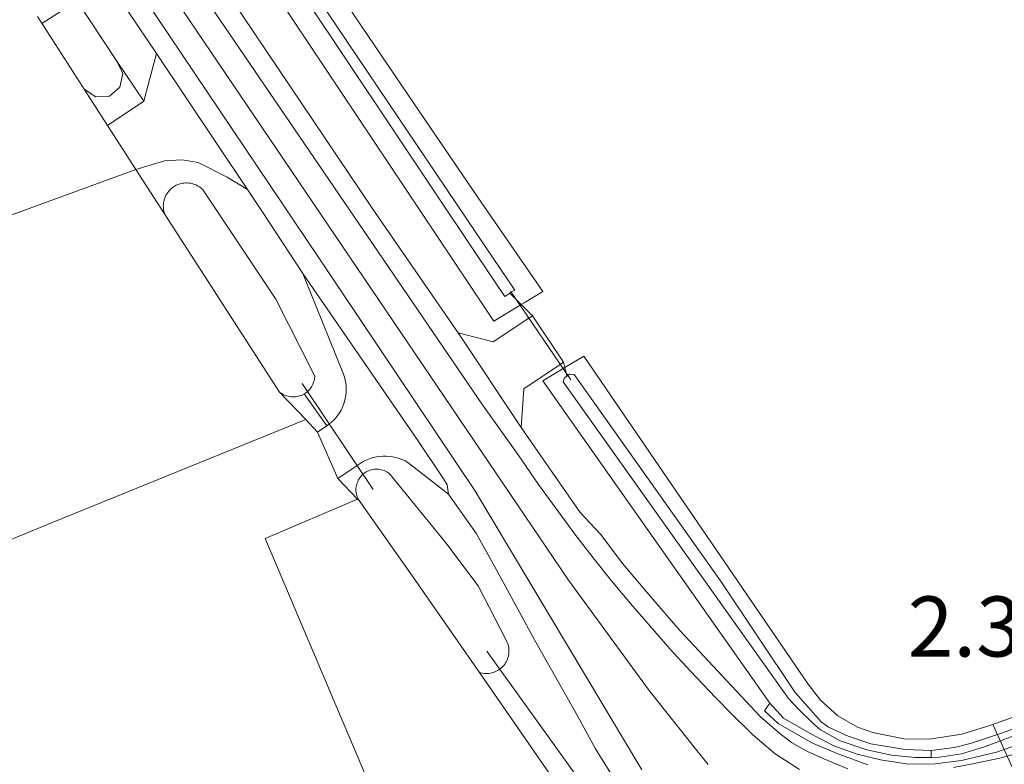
# Model space of a CAD drawing. Extents: x 140829 to 145054, y 448512 to 451778.
# Tile 66 of 152: x 142828 to 142893, y 450015 to 450064. Entities that reach past the tile are written whole.
import ezdxf

# ---------------------------------------------------------------- set-up
doc = ezdxf.new("R2010")
doc.units = 0
doc.header["$MEASUREMENT"] = 0
for name, color, linetype in [('geometrie2dBegroeidTerreindeel', 7, 'Continuous'), ('geometrie2dOnbegroeidTerreindeel', 7, 'Continuous'), ('geometrie2dOndersteunendWaterdeel', 7, 'Continuous'), ('geometrie2dOndersteunendWegdeel', 7, 'Continuous'), ('geometrie2dOverigeConstructie', 7, 'Continuous'), ('geometrie2dWaterdeel', 7, 'Continuous'), ('geometrie2dWegdeel', 7, 'Continuous'), ('HMPAL', 1, 'Continuous')]:
    doc.layers.add(name, color=color, linetype=linetype)
doc.styles.get("Standard").update_dxf_attribs({"font": 'arial.ttf'})

msp = doc.modelspace()

# ---------------------------------------------------------------- linework, layer by layer
at = {"layer": 'geometrie2dBegroeidTerreindeel', "linetype": 'Continuous', "lineweight": 0}
for p, q in [((142850.381, 450063.649), (142846.881, 450068.831)), ((142853.892, 450058.474), (142850.381, 450063.649)), ((142858.161, 450052.22), (142853.892, 450058.474)), ((142781.389, 450034.369), (142835.376, 450054.106)), ((142835.376, 450054.106), (142837.281, 450051.15)), ((142862.447, 450045.977), (142858.161, 450052.22)), ((142837.281, 450051.15), (142844.932, 450039.28)), ((142861.215, 450045.226), (142862.447, 450045.977)), ((142861.01, 450045.102), (142861.215, 450045.226)), ((142861.762, 450044.352), (142861.01, 450045.102)), ((142863.826, 450041.266), (142861.762, 450044.352)), ((142865.184, 450041.672), (142864.034, 450040.98)), ((142880.106, 450019.825), (142865.184, 450041.672)), ((142863.916, 450040.909), (142863.826, 450041.266)), ((142864.034, 450040.98), (142863.916, 450040.909)), ((142844.932, 450039.28), (142846.681, 450037.447)), ((142846.681, 450037.447), (142829.763, 450030.57)), ((142843.979, 450029.542), (142850.126, 450032.159)), ((142850.126, 450032.159), (142850.22, 450032.061)), ((142850.22, 450032.061), (142853.827, 450026.96)), ((142850.22, 450032.061), (142850.22, 450032.061)), ((142829.763, 450030.57), (142813.777, 450024.072)), ((142853.383, 450007.33), (142843.979, 450029.542)), ((142853.827, 450026.96), (142858.229, 450020.616)), ((142908.486, 450023.048), (142892.276, 450017.104)), ((142858.229, 450020.616), (142871.744, 450001.144)), ((142880.928, 450018.778), (142880.106, 450019.825)), ((142877.217, 450018.06), (142877.557, 450018.576)), ((142877.557, 450018.576), (142878.475, 450017.566)), ((142882.079, 450017.732), (142880.928, 450018.778)), ((142878.123, 450017.209), (142877.217, 450018.06)), ((142878.475, 450017.566), (142880.297, 450016.52)), ((142883.392, 450016.982), (142882.079, 450017.732)), ((142880.411, 450015.903), (142878.123, 450017.209)), ((142884.409, 450016.623), (142883.392, 450016.982)), ((142886.476, 450016.203), (142884.409, 450016.623)), ((142892.276, 450017.104), (142890.343, 450016.509)), ((142880.297, 450016.52), (142881.829, 450015.731)), ((142888.181, 450016.175), (142886.476, 450016.203)), ((142890.343, 450016.509), (142888.181, 450016.175)), ((142892.644, 450015.305), (142895.744, 450016.408)), ((142882.149, 450015.174), (142880.411, 450015.903)), ((142881.829, 450015.731), (142883.369, 450015.165)), ((142890.329, 450014.762), (142892.644, 450015.305)), ((142895.134, 450015.552), (142892.871, 450014.916)), ((142884.08, 450014.461), (142882.149, 450015.174)), ((142883.369, 450015.165), (142884.936, 450014.797)), ((142884.936, 450014.797), (142886.797, 450014.521)), ((142888.566, 450014.542), (142890.329, 450014.762)), ((142892.871, 450014.916), (142891.27, 450014.566)), ((142886.797, 450014.521), (142888.566, 450014.542)), ((142891.27, 450014.566), (142889.782, 450014.286))]:
    msp.add_line(p, q, dxfattribs=at)
at = {"layer": 'geometrie2dOnbegroeidTerreindeel', "linetype": 'Continuous', "lineweight": 0}
for p, q in [((142828.811, 450064.291), (142831.82, 450059.623)), ((142831.82, 450059.623), (142831.935, 450059.444)), ((142831.935, 450059.444), (142833.488, 450057.034)), ((142833.488, 450057.034), (142835.376, 450054.106)), ((142835.376, 450054.106), (142781.389, 450034.369)), ((142829.763, 450030.57), (142846.681, 450037.447)), ((142846.681, 450037.447), (142847.468, 450036.622)), ((142847.468, 450036.622), (142848.807, 450033.53)), ((142848.807, 450033.53), (142850.126, 450032.159)), ((142850.126, 450032.159), (142843.979, 450029.542)), ((142813.777, 450024.072), (142829.763, 450030.57)), ((142843.979, 450029.542), (142853.383, 450007.33))]:
    msp.add_line(p, q, dxfattribs=at)
at = {"layer": 'geometrie2dOndersteunendWaterdeel', "linetype": 'Continuous', "lineweight": 0}
for p, q in [((142858.688, 450048.889), (142843.619, 450071.259)), ((142856.801, 450047.605), (142841.353, 450070.761)), ((142843.073, 450070.844), (142858.04, 450048.449)), ((142846.881, 450068.831), (142850.381, 450063.649)), ((142850.381, 450063.649), (142853.892, 450058.474)), ((142853.892, 450058.474), (142858.161, 450052.22)), ((142858.161, 450052.22), (142862.447, 450045.977)), ((142860.584, 450046.075), (142858.688, 450048.889)), ((142858.04, 450048.449), (142859.915, 450045.645)), ((142859.204, 450044.003), (142856.801, 450047.605)), ((142859.915, 450045.645), (142860.25, 450045.86)), ((142860.25, 450045.86), (142860.352, 450045.925)), ((142861.01, 450045.102), (142860.25, 450045.86)), ((142860.25, 450045.86), (142861.01, 450045.102)), ((142860.352, 450045.925), (142860.584, 450046.075)), ((142862.447, 450045.977), (142861.215, 450045.226)), ((142862.447, 450045.977), (142862.447, 450045.977)), ((142860.94, 450045.06), (142859.204, 450044.003)), ((142861.01, 450045.102), (142860.94, 450045.06)), ((142861.215, 450045.226), (142861.01, 450045.102)), ((142864.034, 450040.98), (142865.184, 450041.672)), ((142865.184, 450041.672), (142880.106, 450019.825)), ((142862.465, 450040.035), (142863.916, 450040.909)), ((142863.916, 450040.909), (142864.034, 450040.98)), ((142864.059, 450040.347), (142863.916, 450040.909)), ((142863.916, 450040.909), (142864.059, 450040.347)), ((142863.894, 450040.222), (142863.808, 450039.956)), ((142864.059, 450040.347), (142863.894, 450040.222)), ((142864.223, 450040.472), (142864.059, 450040.347)), ((142864.544, 450040.459), (142864.223, 450040.472)), ((142874.271, 450026.714), (142864.544, 450040.459)), ((142877.557, 450018.576), (142862.465, 450040.035)), ((142863.808, 450039.956), (142878.81, 450018.871)), ((142879.254, 450019.273), (142874.271, 450026.714)), ((142892.276, 450017.104), (142908.486, 450023.048)), ((142880.977, 450017.339), (142879.254, 450019.273)), ((142880.106, 450019.825), (142880.928, 450018.778)), ((142878.475, 450017.566), (142877.557, 450018.576)), ((142878.81, 450018.871), (142879.439, 450018.184)), ((142880.928, 450018.778), (142882.079, 450017.732)), ((142898.869, 450018.756), (142892.983, 450016.578)), ((142879.439, 450018.184), (142880.463, 450017.192)), ((142880.297, 450016.52), (142878.475, 450017.566)), ((142881.465, 450016.963), (142880.977, 450017.339)), ((142882.079, 450017.732), (142883.392, 450016.982)), ((142880.463, 450017.192), (142880.924, 450016.794)), ((142880.924, 450016.794), (142882.233, 450016.063)), ((142882.772, 450016.377), (142881.465, 450016.963)), ((142883.392, 450016.982), (142884.409, 450016.623)), ((142884.409, 450016.623), (142886.476, 450016.203)), ((142890.343, 450016.509), (142892.276, 450017.104)), ((142891.783, 450015.641), (142895.671, 450017.107)), ((142881.829, 450015.731), (142880.297, 450016.52)), ((142882.233, 450016.063), (142884.018, 450015.456)), ((142884.285, 450015.87), (142882.772, 450016.377)), ((142886.476, 450016.203), (142888.181, 450016.175)), ((142888.181, 450016.175), (142890.343, 450016.509)), ((142892.983, 450016.578), (142890.989, 450015.913)), ((142895.744, 450016.408), (142892.644, 450015.305)), ((142883.369, 450015.165), (142881.829, 450015.731)), ((142884.018, 450015.456), (142885.65, 450015.109)), ((142886.567, 450015.477), (142884.285, 450015.87)), ((142888.306, 450015.413), (142886.567, 450015.477)), ((142889.852, 450015.618), (142888.306, 450015.413)), ((142890.989, 450015.913), (142889.852, 450015.618)), ((142890.318, 450015.207), (142891.783, 450015.641)), ((142892.644, 450015.305), (142890.329, 450014.762)), ((142884.936, 450014.797), (142883.369, 450015.165)), ((142886.797, 450014.521), (142884.936, 450014.797)), ((142885.65, 450015.109), (142887.244, 450014.962)), ((142887.244, 450014.962), (142888.31, 450014.946)), ((142888.31, 450014.946), (142888.578, 450014.942)), ((142890.329, 450014.762), (142888.566, 450014.542)), ((142888.578, 450014.942), (142890.318, 450015.207)), ((142888.566, 450014.542), (142886.797, 450014.521))]:
    msp.add_line(p, q, dxfattribs=at)
at = {"layer": 'geometrie2dOndersteunendWegdeel', "linetype": 'Continuous', "lineweight": 0}
for p, q in [((142841.353, 450070.761), (142856.801, 450047.605)), ((142851.131, 450051.449), (142838.625, 450070.079)), ((142834.094, 450061.313), (142830.632, 450066.59)), ((142833.507, 450066.644), (142836.737, 450061.819)), ((142836.737, 450061.819), (142835.908, 450058.656)), ((142835.908, 450058.656), (142834.094, 450061.313)), ((142834.496, 450060.485), (142834.094, 450061.313)), ((142834.094, 450061.313), (142835.908, 450058.656)), ((142834.312, 450059.583), (142834.496, 450060.485)), ((142831.935, 450059.444), (142832.697, 450058.927)), ((142833.488, 450057.034), (142831.935, 450059.444)), ((142831.935, 450059.444), (142831.935, 450059.444)), ((142833.615, 450058.98), (142834.312, 450059.583)), ((142832.697, 450058.927), (142833.615, 450058.98)), ((142835.908, 450058.656), (142833.488, 450057.034)), ((142835.376, 450054.106), (142837.279, 450054.668)), ((142837.279, 450054.668), (142838.44, 450054.747)), ((142838.44, 450054.747), (142839.509, 450054.567)), ((142837.281, 450051.15), (142835.376, 450054.106)), ((142839.509, 450054.567), (142841.44, 450053.586)), ((142841.44, 450053.586), (142842.797, 450052.771)), ((142837.552, 450052.648), (142837.487, 450052.562)), ((142837.624, 450052.728), (142837.552, 450052.648)), ((142837.702, 450052.803), (142837.624, 450052.728)), ((142837.784, 450052.872), (142837.702, 450052.803)), ((142837.871, 450052.935), (142837.784, 450052.872)), ((142837.962, 450052.993), (142837.871, 450052.935)), ((142838.057, 450053.044), (142837.962, 450052.993)), ((142838.155, 450053.088), (142838.057, 450053.044)), ((142838.256, 450053.125), (142838.155, 450053.088)), ((142838.359, 450053.155), (142838.256, 450053.125)), ((142838.465, 450053.177), (142838.359, 450053.155)), ((142838.571, 450053.192), (142838.465, 450053.177)), ((142838.679, 450053.201), (142838.571, 450053.192)), ((142838.786, 450053.201), (142838.679, 450053.201)), ((142838.894, 450053.193), (142838.786, 450053.201)), ((142839, 450053.179), (142838.894, 450053.193)), ((142839.106, 450053.157), (142839, 450053.179)), ((142839.209, 450053.127), (142839.106, 450053.157)), ((142839.31, 450053.091), (142839.209, 450053.127)), ((142839.408, 450053.048), (142839.31, 450053.091)), ((142839.503, 450052.997), (142839.408, 450053.048)), ((142839.595, 450052.94), (142839.503, 450052.997)), ((142839.683, 450052.877), (142839.595, 450052.94)), ((142839.765, 450052.809), (142839.683, 450052.877)), ((142839.843, 450052.734), (142839.765, 450052.809)), ((142839.857, 450052.719), (142839.843, 450052.734)), ((142844.688, 450045.454), (142839.857, 450052.719)), ((142842.797, 450052.771), (142843.819, 450051.244)), ((142837.253, 450052.081), (142837.227, 450051.977)), ((142837.287, 450052.183), (142837.253, 450052.081)), ((142837.326, 450052.283), (142837.287, 450052.183)), ((142837.373, 450052.38), (142837.326, 450052.283)), ((142837.427, 450052.473), (142837.373, 450052.38)), ((142837.487, 450052.562), (142837.427, 450052.473)), ((142837.198, 450051.764), (142837.195, 450051.656)), ((142837.195, 450051.656), (142837.198, 450051.548)), ((142837.209, 450051.871), (142837.198, 450051.764)), ((142837.198, 450051.548), (142837.211, 450051.441)), ((142837.227, 450051.977), (142837.209, 450051.871)), ((142837.211, 450051.441), (142837.229, 450051.335)), ((142837.229, 450051.335), (142837.255, 450051.231)), ((142856.822, 450043.232), (142851.131, 450051.449)), ((142837.255, 450051.231), (142837.281, 450051.15)), ((142843.819, 450051.244), (142846.477, 450047.181)), ((142856.801, 450047.605), (142859.204, 450044.003)), ((142846.477, 450047.181), (142849.137, 450040.592)), ((142847.278, 450040.34), (142844.688, 450045.454)), ((142859.204, 450044.003), (142860.94, 450045.06)), ((142860.94, 450045.06), (142861.01, 450045.102)), ((142861.01, 450045.102), (142861.762, 450044.352)), ((142861.526, 450044.196), (142859.151, 450042.628)), ((142861.762, 450044.352), (142861.526, 450044.196)), ((142859.151, 450042.628), (142856.822, 450043.232)), ((142861.194, 450039.506), (142863.613, 450041.123)), ((142863.916, 450040.909), (142862.465, 450040.035)), ((142863.613, 450041.123), (142863.826, 450041.266)), ((142863.826, 450041.266), (142863.916, 450040.909)), ((142847.249, 450040.1), (142847.265, 450040.2)), ((142847.265, 450040.2), (142847.276, 450040.3)), ((142847.276, 450040.3), (142847.278, 450040.34)), ((142849.137, 450040.592), (142849.186, 450040.47)), ((142849.137, 450040.592), (142849.137, 450040.592)), ((142849.186, 450040.47), (142849.249, 450040.274)), ((142849.249, 450040.274), (142849.3, 450040.075)), ((142846.944, 450039.473), (142847.006, 450039.552)), ((142847.006, 450039.552), (142847.062, 450039.636)), ((142847.062, 450039.636), (142847.113, 450039.724)), ((142847.113, 450039.724), (142847.156, 450039.814)), ((142847.156, 450039.814), (142847.193, 450039.907)), ((142847.193, 450039.907), (142847.224, 450040.003)), ((142847.224, 450040.003), (142847.249, 450040.1)), ((142849.3, 450040.075), (142849.335, 450039.874)), ((142849.335, 450039.874), (142849.358, 450039.67)), ((142849.358, 450039.67), (142849.365, 450039.465)), ((142862.465, 450040.035), (142877.557, 450018.576)), ((142844.932, 450039.28), (142844.957, 450039.26)), ((142846.681, 450037.447), (142844.932, 450039.28)), ((142844.932, 450039.28), (142844.932, 450039.28)), ((142844.957, 450039.26), (142845.039, 450039.201)), ((142845.039, 450039.201), (142845.124, 450039.147)), ((142845.124, 450039.147), (142845.213, 450039.1)), ((142845.213, 450039.1), (142845.305, 450039.06)), ((142845.305, 450039.06), (142845.399, 450039.026)), ((142845.399, 450039.026), (142845.496, 450038.998)), ((142845.496, 450038.998), (142845.594, 450038.978)), ((142845.594, 450038.978), (142845.694, 450038.965)), ((142845.694, 450038.965), (142845.794, 450038.958)), ((142845.794, 450038.958), (142845.894, 450038.958)), ((142845.894, 450038.958), (142845.994, 450038.966)), ((142845.994, 450038.966), (142846.094, 450038.98)), ((142846.094, 450038.98), (142846.192, 450039)), ((142846.192, 450039), (142846.288, 450039.028)), ((142846.288, 450039.028), (142846.383, 450039.063)), ((142846.383, 450039.063), (142846.473, 450039.104)), ((142846.473, 450039.104), (142846.562, 450039.151)), ((142846.562, 450039.151), (142846.58, 450039.162)), ((142846.58, 450039.162), (142846.65, 450039.207)), ((142848.071, 450037.043), (142846.58, 450039.162)), ((142846.58, 450039.162), (142848.071, 450037.043)), ((142846.65, 450039.207), (142846.732, 450039.267)), ((142846.732, 450039.267), (142846.795, 450039.319)), ((142846.795, 450039.319), (142846.806, 450039.328)), ((142846.806, 450039.328), (142846.878, 450039.398)), ((142846.878, 450039.398), (142846.944, 450039.473)), ((142849.337, 450039.056), (142849.303, 450038.854)), ((142849.359, 450039.26), (142849.337, 450039.056)), ((142849.365, 450039.465), (142849.359, 450039.26)), ((142861.022, 450036.933), (142861.194, 450039.506)), ((142849.114, 450038.268), (142849.025, 450038.084)), ((142849.191, 450038.459), (142849.114, 450038.268)), ((142849.253, 450038.654), (142849.191, 450038.459)), ((142849.303, 450038.854), (142849.253, 450038.654)), ((142848.682, 450037.573), (142848.546, 450037.421)), ((142848.809, 450037.735), (142848.682, 450037.573)), ((142848.922, 450037.906), (142848.809, 450037.735)), ((142849.025, 450038.084), (142848.922, 450037.906)), ((142847.468, 450036.622), (142846.681, 450037.447)), ((142848.071, 450037.043), (142847.468, 450036.622)), ((142848.239, 450037.161), (142848.071, 450037.043)), ((142848.372, 450037.254), (142848.239, 450037.161)), ((142848.398, 450037.277), (142848.372, 450037.254)), ((142848.546, 450037.421), (142848.398, 450037.277)), ((142864.947, 450031.272), (142861.022, 450036.933)), ((142851.163, 450034.915), (142851.376, 450034.961)), ((142851.376, 450034.961), (142851.591, 450034.992)), ((142851.591, 450034.992), (142851.809, 450035.008)), ((142851.809, 450035.008), (142852.026, 450035.008)), ((142852.026, 450035.008), (142852.244, 450034.994)), ((142852.244, 450034.994), (142852.459, 450034.964)), ((142852.459, 450034.964), (142852.672, 450034.919)), ((142848.807, 450033.53), (142850.092, 450034.391)), ((142850.092, 450034.391), (142850.504, 450034.667)), ((142850.481, 450033.809), (142850.092, 450034.391)), ((142850.092, 450034.391), (142850.092, 450034.391)), ((142850.092, 450034.391), (142850.481, 450033.809)), ((142850.504, 450034.667), (142850.551, 450034.69)), ((142850.551, 450034.69), (142850.75, 450034.78)), ((142850.75, 450034.78), (142850.954, 450034.854)), ((142850.954, 450034.854), (142851.163, 450034.915)), ((142852.672, 450034.919), (142852.882, 450034.86)), ((142852.882, 450034.86), (142853.087, 450034.786)), ((142853.087, 450034.786), (142853.286, 450034.698)), ((142853.286, 450034.698), (142853.475, 450034.598)), ((142853.475, 450034.598), (142856.181, 450032.492)), ((142850.332, 450033.656), (142850.273, 450033.581)), ((142850.396, 450033.727), (142850.332, 450033.656)), ((142850.464, 450033.793), (142850.396, 450033.727)), ((142850.481, 450033.809), (142850.464, 450033.793)), ((142850.537, 450033.855), (142850.481, 450033.809)), ((142850.481, 450033.809), (142850.481, 450033.809)), ((142850.614, 450033.912), (142850.537, 450033.855)), ((142850.695, 450033.963), (142850.614, 450033.912)), ((142850.78, 450034.008), (142850.695, 450033.963)), ((142850.867, 450034.047), (142850.78, 450034.008)), ((142850.956, 450034.079), (142850.867, 450034.047)), ((142851.048, 450034.106), (142850.956, 450034.079)), ((142851.141, 450034.126), (142851.048, 450034.106)), ((142851.236, 450034.14), (142851.141, 450034.126)), ((142851.331, 450034.146), (142851.236, 450034.14)), ((142851.426, 450034.147), (142851.331, 450034.146)), ((142851.521, 450034.141), (142851.426, 450034.147)), ((142851.616, 450034.127), (142851.521, 450034.141)), ((142851.709, 450034.107), (142851.616, 450034.127)), ((142851.801, 450034.082), (142851.709, 450034.107)), ((142851.89, 450034.05), (142851.801, 450034.082)), ((142851.977, 450034.011), (142851.89, 450034.05)), ((142852.061, 450033.966), (142851.977, 450034.011)), ((142852.142, 450033.917), (142852.061, 450033.966)), ((142852.219, 450033.86), (142852.142, 450033.917)), ((142852.292, 450033.799), (142852.219, 450033.86)), ((142852.296, 450033.796), (142852.292, 450033.799)), ((142856.007, 450029.235), (142852.296, 450033.796)), ((142850.126, 450032.159), (142848.807, 450033.53)), ((142850.044, 450033.061), (142850.028, 450032.967)), ((142850.066, 450033.154), (142850.044, 450033.061)), ((142850.096, 450033.245), (142850.066, 450033.154)), ((142850.132, 450033.333), (142850.096, 450033.245)), ((142850.173, 450033.419), (142850.132, 450033.333)), ((142850.22, 450033.501), (142850.173, 450033.419)), ((142850.273, 450033.581), (142850.22, 450033.501)), ((142850.018, 450032.873), (142850.014, 450032.777)), ((142850.014, 450032.777), (142850.019, 450032.682)), ((142850.028, 450032.967), (142850.018, 450032.873)), ((142850.019, 450032.682), (142850.029, 450032.587)), ((142850.029, 450032.587), (142850.045, 450032.493)), ((142850.045, 450032.493), (142850.068, 450032.401)), ((142850.068, 450032.401), (142850.099, 450032.31)), ((142856.181, 450032.492), (142858.043, 450029.851)), ((142850.099, 450032.31), (142850.135, 450032.222)), ((142850.22, 450032.061), (142850.126, 450032.159)), ((142850.135, 450032.222), (142850.176, 450032.136)), ((142850.176, 450032.136), (142850.22, 450032.061)), ((142866.292, 450029.822), (142864.947, 450031.272)), ((142858.043, 450029.851), (142859.261, 450027.639)), ((142867.773, 450027.837), (142866.292, 450029.822)), ((142858.14, 450026.382), (142856.007, 450029.235)), ((142869.628, 450025.664), (142867.773, 450027.837)), ((142859.261, 450027.639), (142861.911, 450022.797)), ((142859.999, 450022.799), (142858.14, 450026.382)), ((142871.564, 450023.417), (142869.628, 450025.664)), ((142873.783, 450021.045), (142871.564, 450023.417)), ((142860.023, 450022.756), (142859.999, 450022.799)), ((142860.069, 450022.661), (142860.023, 450022.756)), ((142860.108, 450022.564), (142860.069, 450022.661)), ((142860.142, 450022.464), (142860.108, 450022.564)), ((142861.911, 450022.797), (142864.539, 450018.122)), ((142860.167, 450022.362), (142860.142, 450022.464)), ((142860.185, 450022.259), (142860.167, 450022.362)), ((142860.196, 450022.154), (142860.185, 450022.259)), ((142860.186, 450021.84), (142860.197, 450021.945)), ((142860.201, 450022.049), (142860.196, 450022.154)), ((142860.197, 450021.945), (142860.201, 450022.049)), ((142859.916, 450021.165), (142859.974, 450021.252)), ((142859.974, 450021.252), (142860.027, 450021.343)), ((142860.027, 450021.343), (142860.072, 450021.438)), ((142860.072, 450021.438), (142860.111, 450021.535)), ((142860.111, 450021.535), (142860.144, 450021.635)), ((142860.144, 450021.635), (142860.169, 450021.737)), ((142860.169, 450021.737), (142860.186, 450021.84)), ((142871.744, 450001.144), (142858.229, 450020.616)), ((142858.229, 450020.616), (142858.237, 450020.613)), ((142858.237, 450020.613), (142858.338, 450020.584)), ((142858.338, 450020.584), (142858.44, 450020.564)), ((142858.44, 450020.564), (142858.544, 450020.549)), ((142858.544, 450020.549), (142858.649, 450020.542)), ((142858.649, 450020.542), (142858.754, 450020.543)), ((142858.754, 450020.543), (142858.858, 450020.55)), ((142858.858, 450020.55), (142858.962, 450020.565)), ((142858.962, 450020.565), (142859.064, 450020.586)), ((142859.064, 450020.586), (142859.165, 450020.616)), ((142859.165, 450020.616), (142859.264, 450020.652)), ((142859.264, 450020.652), (142859.358, 450020.695)), ((142859.358, 450020.695), (142859.451, 450020.744)), ((142859.451, 450020.744), (142859.54, 450020.801)), ((142859.54, 450020.801), (142859.586, 450020.833)), ((142859.586, 450020.833), (142859.626, 450020.863)), ((142859.626, 450020.863), (142859.706, 450020.931)), ((142859.706, 450020.931), (142859.782, 450021.004)), ((142859.782, 450021.004), (142859.851, 450021.082)), ((142859.851, 450021.082), (142859.916, 450021.165)), ((142876.91, 450017.69), (142873.783, 450021.045)), ((142877.557, 450018.576), (142877.217, 450018.06)), ((142864.539, 450018.122), (142865.966, 450015.534)), ((142877.217, 450018.06), (142878.123, 450017.209)), ((142878.224, 450016.552), (142876.91, 450017.69)), ((142878.123, 450017.209), (142880.411, 450015.903)), ((142879.006, 450015.956), (142878.224, 450016.552)), ((142880.036, 450015.371), (142879.006, 450015.956)), ((142865.966, 450015.534), (142867.2, 450013.523)), ((142881.158, 450014.862), (142880.036, 450015.371)), ((142880.411, 450015.903), (142882.149, 450015.174)), ((142892.871, 450014.916), (142895.134, 450015.552)), ((142882.764, 450014.202), (142881.158, 450014.862)), ((142882.149, 450015.174), (142884.08, 450014.461)), ((142891.27, 450014.566), (142892.871, 450014.916)), ((142889.782, 450014.286), (142891.27, 450014.566))]:
    msp.add_line(p, q, dxfattribs=at)
at = {"layer": 'geometrie2dOverigeConstructie', "linetype": 'Continuous', "lineweight": 0}
for p, q in [((142864.316, 450040.088), (142860.296, 450046.008)), ((142860.296, 450046.008), (142864.316, 450040.088)), ((142851.165, 450032.788), (142846.439, 450039.849)), ((142846.439, 450039.849), (142851.165, 450032.788)), ((142858.719, 450022.037), (142873.567, 450001.411)), ((142873.567, 450001.411), (142858.719, 450022.037))]:
    msp.add_line(p, q, dxfattribs=at)
at = {"layer": 'geometrie2dWaterdeel', "linetype": 'Continuous', "lineweight": 0}
for p, q in [((142843.619, 450071.259), (142858.688, 450048.889)), ((142858.04, 450048.449), (142843.073, 450070.844)), ((142830.632, 450066.59), (142834.094, 450061.313)), ((142831.82, 450059.623), (142828.811, 450064.291)), ((142834.094, 450061.313), (142834.496, 450060.485)), ((142834.496, 450060.485), (142834.312, 450059.583)), ((142831.935, 450059.444), (142831.82, 450059.623)), ((142832.697, 450058.927), (142831.935, 450059.444)), ((142831.935, 450059.444), (142831.935, 450059.444)), ((142834.312, 450059.583), (142833.615, 450058.98)), ((142833.615, 450058.98), (142832.697, 450058.927)), ((142837.487, 450052.562), (142837.552, 450052.648)), ((142837.552, 450052.648), (142837.624, 450052.728)), ((142837.624, 450052.728), (142837.702, 450052.803)), ((142837.702, 450052.803), (142837.784, 450052.872)), ((142837.784, 450052.872), (142837.871, 450052.935)), ((142837.871, 450052.935), (142837.962, 450052.993)), ((142837.962, 450052.993), (142838.057, 450053.044)), ((142838.057, 450053.044), (142838.155, 450053.088)), ((142838.155, 450053.088), (142838.256, 450053.125)), ((142838.256, 450053.125), (142838.359, 450053.155)), ((142838.359, 450053.155), (142838.465, 450053.177)), ((142838.465, 450053.177), (142838.571, 450053.192)), ((142838.571, 450053.192), (142838.679, 450053.201)), ((142838.679, 450053.201), (142838.786, 450053.201)), ((142838.786, 450053.201), (142838.894, 450053.193)), ((142838.894, 450053.193), (142839, 450053.179)), ((142839, 450053.179), (142839.106, 450053.157)), ((142839.106, 450053.157), (142839.209, 450053.127)), ((142839.209, 450053.127), (142839.31, 450053.091)), ((142839.31, 450053.091), (142839.408, 450053.048)), ((142839.408, 450053.048), (142839.503, 450052.997)), ((142839.503, 450052.997), (142839.595, 450052.94)), ((142839.595, 450052.94), (142839.683, 450052.877)), ((142839.683, 450052.877), (142839.765, 450052.809)), ((142839.765, 450052.809), (142839.843, 450052.734)), ((142839.843, 450052.734), (142839.857, 450052.719)), ((142839.857, 450052.719), (142844.688, 450045.454)), ((142837.227, 450051.977), (142837.253, 450052.081)), ((142837.253, 450052.081), (142837.287, 450052.183)), ((142837.287, 450052.183), (142837.326, 450052.283)), ((142837.326, 450052.283), (142837.373, 450052.38)), ((142837.373, 450052.38), (142837.427, 450052.473)), ((142837.427, 450052.473), (142837.487, 450052.562)), ((142837.195, 450051.656), (142837.198, 450051.764)), ((142837.198, 450051.548), (142837.195, 450051.656)), ((142837.198, 450051.764), (142837.209, 450051.871)), ((142837.211, 450051.441), (142837.198, 450051.548)), ((142837.209, 450051.871), (142837.227, 450051.977)), ((142837.229, 450051.335), (142837.211, 450051.441)), ((142837.255, 450051.231), (142837.229, 450051.335)), ((142837.281, 450051.15), (142837.255, 450051.231)), ((142844.932, 450039.28), (142837.281, 450051.15)), ((142858.688, 450048.889), (142860.584, 450046.075)), ((142859.915, 450045.645), (142858.04, 450048.449)), ((142844.688, 450045.454), (142847.278, 450040.34)), ((142860.25, 450045.86), (142859.915, 450045.645)), ((142860.352, 450045.925), (142860.25, 450045.86)), ((142860.25, 450045.86), (142860.25, 450045.86)), ((142860.584, 450046.075), (142860.352, 450045.925)), ((142847.265, 450040.2), (142847.249, 450040.1)), ((142847.276, 450040.3), (142847.265, 450040.2)), ((142847.278, 450040.34), (142847.276, 450040.3)), ((142863.808, 450039.956), (142863.894, 450040.222)), ((142863.894, 450040.222), (142864.059, 450040.347)), ((142864.059, 450040.347), (142864.223, 450040.472)), ((142864.223, 450040.472), (142864.544, 450040.459)), ((142864.544, 450040.459), (142874.271, 450026.714)), ((142847.006, 450039.552), (142846.944, 450039.473)), ((142847.062, 450039.636), (142847.006, 450039.552)), ((142847.113, 450039.724), (142847.062, 450039.636)), ((142847.156, 450039.814), (142847.113, 450039.724)), ((142847.193, 450039.907), (142847.156, 450039.814)), ((142847.224, 450040.003), (142847.193, 450039.907)), ((142847.249, 450040.1), (142847.224, 450040.003)), ((142878.81, 450018.871), (142863.808, 450039.956)), ((142844.957, 450039.26), (142844.932, 450039.28)), ((142845.039, 450039.201), (142844.957, 450039.26)), ((142845.124, 450039.147), (142845.039, 450039.201)), ((142845.213, 450039.1), (142845.124, 450039.147)), ((142845.305, 450039.06), (142845.213, 450039.1)), ((142845.399, 450039.026), (142845.305, 450039.06)), ((142845.496, 450038.998), (142845.399, 450039.026)), ((142845.594, 450038.978), (142845.496, 450038.998)), ((142845.694, 450038.965), (142845.594, 450038.978)), ((142845.794, 450038.958), (142845.694, 450038.965)), ((142845.894, 450038.958), (142845.794, 450038.958)), ((142845.994, 450038.966), (142845.894, 450038.958)), ((142846.094, 450038.98), (142845.994, 450038.966)), ((142846.192, 450039), (142846.094, 450038.98)), ((142846.288, 450039.028), (142846.192, 450039)), ((142846.383, 450039.063), (142846.288, 450039.028)), ((142846.473, 450039.104), (142846.383, 450039.063)), ((142846.562, 450039.151), (142846.473, 450039.104)), ((142846.58, 450039.162), (142846.562, 450039.151)), ((142846.65, 450039.207), (142846.58, 450039.162)), ((142846.732, 450039.267), (142846.65, 450039.207)), ((142846.795, 450039.319), (142846.732, 450039.267)), ((142846.806, 450039.328), (142846.795, 450039.319)), ((142846.795, 450039.319), (142846.795, 450039.319)), ((142846.878, 450039.398), (142846.806, 450039.328)), ((142846.944, 450039.473), (142846.878, 450039.398)), ((142850.273, 450033.581), (142850.332, 450033.656)), ((142850.332, 450033.656), (142850.396, 450033.727)), ((142850.396, 450033.727), (142850.464, 450033.793)), ((142850.464, 450033.793), (142850.481, 450033.809)), ((142850.481, 450033.809), (142850.537, 450033.855)), ((142850.537, 450033.855), (142850.614, 450033.912)), ((142850.614, 450033.912), (142850.695, 450033.963)), ((142850.695, 450033.963), (142850.78, 450034.008)), ((142850.78, 450034.008), (142850.867, 450034.047)), ((142850.867, 450034.047), (142850.956, 450034.079)), ((142850.956, 450034.079), (142851.048, 450034.106)), ((142851.048, 450034.106), (142851.141, 450034.126)), ((142851.141, 450034.126), (142851.236, 450034.14)), ((142851.236, 450034.14), (142851.331, 450034.146)), ((142851.331, 450034.146), (142851.426, 450034.147)), ((142851.426, 450034.147), (142851.521, 450034.141)), ((142851.521, 450034.141), (142851.616, 450034.127)), ((142851.616, 450034.127), (142851.709, 450034.107)), ((142851.709, 450034.107), (142851.801, 450034.082)), ((142851.801, 450034.082), (142851.89, 450034.05)), ((142851.89, 450034.05), (142851.977, 450034.011)), ((142851.977, 450034.011), (142852.061, 450033.966)), ((142852.061, 450033.966), (142852.142, 450033.917)), ((142852.142, 450033.917), (142852.219, 450033.86)), ((142852.219, 450033.86), (142852.292, 450033.799)), ((142852.292, 450033.799), (142852.296, 450033.796)), ((142852.296, 450033.796), (142856.007, 450029.235)), ((142850.028, 450032.967), (142850.044, 450033.061)), ((142850.044, 450033.061), (142850.066, 450033.154)), ((142850.066, 450033.154), (142850.096, 450033.245)), ((142850.096, 450033.245), (142850.132, 450033.333)), ((142850.132, 450033.333), (142850.173, 450033.419)), ((142850.173, 450033.419), (142850.22, 450033.501)), ((142850.22, 450033.501), (142850.273, 450033.581)), ((142850.014, 450032.777), (142850.018, 450032.873)), ((142850.019, 450032.682), (142850.014, 450032.777)), ((142850.018, 450032.873), (142850.028, 450032.967)), ((142850.029, 450032.587), (142850.019, 450032.682)), ((142850.045, 450032.493), (142850.029, 450032.587)), ((142850.068, 450032.401), (142850.045, 450032.493)), ((142850.099, 450032.31), (142850.068, 450032.401)), ((142850.135, 450032.222), (142850.099, 450032.31)), ((142850.176, 450032.136), (142850.135, 450032.222)), ((142850.22, 450032.061), (142850.176, 450032.136)), ((142853.827, 450026.96), (142850.22, 450032.061)), ((142850.22, 450032.061), (142850.22, 450032.061)), ((142856.007, 450029.235), (142858.14, 450026.382)), ((142858.229, 450020.616), (142853.827, 450026.96)), ((142874.271, 450026.714), (142879.254, 450019.273)), ((142858.14, 450026.382), (142859.999, 450022.799)), ((142859.999, 450022.799), (142860.023, 450022.756)), ((142860.023, 450022.756), (142860.069, 450022.661)), ((142860.069, 450022.661), (142860.108, 450022.564)), ((142860.108, 450022.564), (142860.142, 450022.464)), ((142860.142, 450022.464), (142860.167, 450022.362)), ((142860.167, 450022.362), (142860.185, 450022.259)), ((142860.185, 450022.259), (142860.196, 450022.154)), ((142860.197, 450021.945), (142860.186, 450021.84)), ((142860.196, 450022.154), (142860.201, 450022.049)), ((142860.201, 450022.049), (142860.197, 450021.945)), ((142859.974, 450021.252), (142859.916, 450021.165)), ((142860.027, 450021.343), (142859.974, 450021.252)), ((142860.072, 450021.438), (142860.027, 450021.343)), ((142860.111, 450021.535), (142860.072, 450021.438)), ((142860.144, 450021.635), (142860.111, 450021.535)), ((142860.169, 450021.737), (142860.144, 450021.635)), ((142860.186, 450021.84), (142860.169, 450021.737)), ((142858.237, 450020.613), (142858.229, 450020.616)), ((142858.338, 450020.584), (142858.237, 450020.613)), ((142858.44, 450020.564), (142858.338, 450020.584)), ((142858.544, 450020.549), (142858.44, 450020.564)), ((142858.649, 450020.542), (142858.544, 450020.549)), ((142858.754, 450020.543), (142858.649, 450020.542)), ((142858.858, 450020.55), (142858.754, 450020.543)), ((142858.962, 450020.565), (142858.858, 450020.55)), ((142859.064, 450020.586), (142858.962, 450020.565)), ((142859.165, 450020.616), (142859.064, 450020.586)), ((142859.264, 450020.652), (142859.165, 450020.616)), ((142859.358, 450020.695), (142859.264, 450020.652)), ((142859.451, 450020.744), (142859.358, 450020.695)), ((142859.54, 450020.801), (142859.451, 450020.744)), ((142859.586, 450020.833), (142859.54, 450020.801)), ((142859.626, 450020.863), (142859.586, 450020.833)), ((142859.706, 450020.931), (142859.626, 450020.863)), ((142859.782, 450021.004), (142859.706, 450020.931)), ((142859.851, 450021.082), (142859.782, 450021.004)), ((142859.916, 450021.165), (142859.851, 450021.082)), ((142879.254, 450019.273), (142880.977, 450017.339)), ((142879.439, 450018.184), (142878.81, 450018.871)), ((142892.983, 450016.578), (142898.869, 450018.756)), ((142880.463, 450017.192), (142879.439, 450018.184)), ((142880.977, 450017.339), (142881.465, 450016.963)), ((142880.924, 450016.794), (142880.463, 450017.192)), ((142882.233, 450016.063), (142880.924, 450016.794)), ((142881.465, 450016.963), (142882.772, 450016.377)), ((142895.671, 450017.107), (142891.783, 450015.641)), ((142884.018, 450015.456), (142882.233, 450016.063)), ((142882.772, 450016.377), (142884.285, 450015.87)), ((142890.989, 450015.913), (142892.983, 450016.578)), ((142885.65, 450015.109), (142884.018, 450015.456)), ((142884.285, 450015.87), (142886.567, 450015.477)), ((142884.285, 450015.87), (142884.285, 450015.87)), ((142886.567, 450015.477), (142888.306, 450015.413)), ((142888.306, 450015.413), (142889.852, 450015.618)), ((142888.306, 450015.413), (142888.31, 450014.946)), ((142888.31, 450014.946), (142888.306, 450015.413)), ((142889.852, 450015.618), (142890.989, 450015.913)), ((142891.783, 450015.641), (142890.318, 450015.207)), ((142887.244, 450014.962), (142885.65, 450015.109)), ((142888.31, 450014.946), (142887.244, 450014.962)), ((142888.578, 450014.942), (142888.31, 450014.946)), ((142888.31, 450014.946), (142888.31, 450014.946)), ((142890.318, 450015.207), (142888.578, 450014.942))]:
    msp.add_line(p, q, dxfattribs=at)
at = {"layer": 'geometrie2dWegdeel', "linetype": 'Continuous', "lineweight": 0}
for p, q in [((142838.625, 450070.079), (142851.131, 450051.449)), ((142837.421, 450069.271), (142858.431, 450038.431)), ((142858.431, 450038.431), (142837.421, 450069.271)), ((142836.032, 450068.338), (142864.173, 450026.756)), ((142864.173, 450026.756), (142836.032, 450068.338)), ((142847.639, 450048.074), (142834.657, 450067.385)), ((142834.657, 450067.385), (142847.639, 450048.074)), ((142836.737, 450061.819), (142833.507, 450066.644)), ((142835.908, 450058.656), (142836.737, 450061.819)), ((142842.797, 450052.771), (142836.737, 450061.819)), ((142836.737, 450061.819), (142842.797, 450052.771)), ((142833.488, 450057.034), (142835.908, 450058.656)), ((142835.376, 450054.106), (142833.488, 450057.034)), ((142837.279, 450054.668), (142835.376, 450054.106)), ((142838.44, 450054.747), (142837.279, 450054.668)), ((142839.509, 450054.567), (142838.44, 450054.747)), ((142841.44, 450053.586), (142839.509, 450054.567)), ((142842.797, 450052.771), (142841.44, 450053.586)), ((142843.819, 450051.244), (142842.797, 450052.771)), ((142842.797, 450052.771), (142842.797, 450052.771)), ((142842.797, 450052.771), (142842.797, 450052.771)), ((142851.131, 450051.449), (142856.822, 450043.232)), ((142846.477, 450047.181), (142843.819, 450051.244)), ((142857.934, 450032.73), (142847.639, 450048.074)), ((142847.639, 450048.074), (142857.934, 450032.73)), ((142854.128, 450036.048), (142846.477, 450047.181)), ((142846.477, 450047.181), (142854.128, 450036.048)), ((142849.137, 450040.592), (142846.477, 450047.181)), ((142846.477, 450047.181), (142846.477, 450047.181)), ((142859.151, 450042.628), (142861.526, 450044.196)), ((142861.526, 450044.196), (142861.762, 450044.352)), ((142861.762, 450044.352), (142863.826, 450041.266)), ((142856.822, 450043.232), (142859.151, 450042.628)), ((142861.022, 450036.933), (142856.822, 450043.232)), ((142856.822, 450043.232), (142856.822, 450043.232)), ((142856.822, 450043.232), (142861.022, 450036.933)), ((142856.822, 450043.232), (142856.822, 450043.232)), ((142863.613, 450041.123), (142861.194, 450039.506)), ((142863.826, 450041.266), (142863.613, 450041.123)), ((142849.186, 450040.47), (142849.137, 450040.592)), ((142849.249, 450040.274), (142849.186, 450040.47)), ((142849.3, 450040.075), (142849.249, 450040.274)), ((142849.335, 450039.874), (142849.3, 450040.075)), ((142849.358, 450039.67), (142849.335, 450039.874)), ((142849.365, 450039.465), (142849.358, 450039.67)), ((142849.303, 450038.854), (142849.337, 450039.056)), ((142849.337, 450039.056), (142849.359, 450039.26)), ((142849.359, 450039.26), (142849.365, 450039.465)), ((142861.194, 450039.506), (142861.022, 450036.933)), ((142849.025, 450038.084), (142849.114, 450038.268)), ((142849.114, 450038.268), (142849.191, 450038.459)), ((142849.191, 450038.459), (142849.253, 450038.654)), ((142849.253, 450038.654), (142849.303, 450038.854)), ((142858.431, 450038.431), (142860.811, 450035.11)), ((142860.811, 450035.11), (142858.431, 450038.431)), ((142848.546, 450037.421), (142848.682, 450037.573)), ((142848.682, 450037.573), (142848.809, 450037.735)), ((142848.809, 450037.735), (142848.922, 450037.906)), ((142848.922, 450037.906), (142849.025, 450038.084)), ((142847.468, 450036.622), (142848.071, 450037.043)), ((142848.071, 450037.043), (142848.239, 450037.161)), ((142848.239, 450037.161), (142848.372, 450037.254)), ((142848.372, 450037.254), (142848.398, 450037.277)), ((142848.398, 450037.277), (142848.546, 450037.421)), ((142861.022, 450036.933), (142864.947, 450031.272)), ((142848.807, 450033.53), (142847.468, 450036.622)), ((142855.837, 450033.507), (142854.128, 450036.048)), ((142854.128, 450036.048), (142855.837, 450033.507)), ((142851.376, 450034.961), (142851.163, 450034.915)), ((142851.591, 450034.992), (142851.376, 450034.961)), ((142851.809, 450035.008), (142851.591, 450034.992)), ((142852.026, 450035.008), (142851.809, 450035.008)), ((142852.244, 450034.994), (142852.026, 450035.008)), ((142852.459, 450034.964), (142852.244, 450034.994)), ((142852.672, 450034.919), (142852.459, 450034.964)), ((142860.811, 450035.11), (142862.174, 450033.124)), ((142862.174, 450033.124), (142860.811, 450035.11)), ((142850.092, 450034.391), (142848.807, 450033.53)), ((142850.504, 450034.667), (142850.092, 450034.391)), ((142850.551, 450034.69), (142850.504, 450034.667)), ((142850.75, 450034.78), (142850.551, 450034.69)), ((142850.954, 450034.854), (142850.75, 450034.78)), ((142851.163, 450034.915), (142850.954, 450034.854)), ((142852.882, 450034.86), (142852.672, 450034.919)), ((142853.087, 450034.786), (142852.882, 450034.86)), ((142853.286, 450034.698), (142853.087, 450034.786)), ((142853.475, 450034.598), (142853.286, 450034.698)), ((142856.181, 450032.492), (142853.475, 450034.598)), ((142856.091, 450033.096), (142855.837, 450033.507)), ((142855.837, 450033.507), (142856.091, 450033.096)), ((142856.181, 450032.492), (142856.091, 450033.096)), ((142856.091, 450033.096), (142856.181, 450032.492)), ((142862.174, 450033.124), (142863.487, 450031.317)), ((142863.487, 450031.317), (142862.174, 450033.124)), ((142858.043, 450029.851), (142856.181, 450032.492)), ((142869.038, 450014.14), (142857.934, 450032.73)), ((142857.934, 450032.73), (142869.038, 450014.14)), ((142863.487, 450031.317), (142864.592, 450029.816)), ((142864.592, 450029.816), (142863.487, 450031.317)), ((142864.947, 450031.272), (142866.292, 450029.822)), ((142859.261, 450027.639), (142858.043, 450029.851)), ((142864.592, 450029.816), (142865.794, 450028.253)), ((142865.794, 450028.253), (142864.592, 450029.816)), ((142866.292, 450029.822), (142867.773, 450027.837)), ((142865.794, 450028.253), (142867.018, 450026.723)), ((142867.018, 450026.723), (142865.794, 450028.253)), ((142867.773, 450027.837), (142869.628, 450025.664)), ((142861.911, 450022.797), (142859.261, 450027.639)), ((142864.173, 450026.756), (142869.526, 450019.413)), ((142869.526, 450019.413), (142864.173, 450026.756)), ((142867.018, 450026.723), (142868.286, 450025.207)), ((142868.286, 450025.207), (142867.018, 450026.723)), ((142868.286, 450025.207), (142869.593, 450023.698)), ((142869.593, 450023.698), (142868.286, 450025.207)), ((142869.628, 450025.664), (142871.564, 450023.417)), ((142869.593, 450023.698), (142870.913, 450022.197)), ((142870.913, 450022.197), (142869.593, 450023.698)), ((142871.564, 450023.417), (142873.783, 450021.045)), ((142864.539, 450018.122), (142861.911, 450022.797)), ((142870.913, 450022.197), (142872.26, 450020.73)), ((142872.26, 450020.73), (142870.913, 450022.197)), ((142872.26, 450020.73), (142873.972, 450018.92)), ((142873.972, 450018.92), (142872.26, 450020.73)), ((142873.783, 450021.045), (142876.91, 450017.69)), ((142869.526, 450019.413), (142872.711, 450015.416)), ((142872.711, 450015.416), (142869.526, 450019.413)), ((142873.972, 450018.92), (142875.015, 450017.862)), ((142875.015, 450017.862), (142873.972, 450018.92)), ((142865.966, 450015.534), (142864.539, 450018.122)), ((142875.015, 450017.862), (142876.437, 450016.473)), ((142876.437, 450016.473), (142875.015, 450017.862)), ((142876.91, 450017.69), (142878.224, 450016.552)), ((142876.437, 450016.473), (142877.928, 450015.191)), ((142877.928, 450015.191), (142876.437, 450016.473)), ((142878.224, 450016.552), (142879.006, 450015.956)), ((142879.006, 450015.956), (142880.036, 450015.371)), ((142867.2, 450013.523), (142865.966, 450015.534)), ((142872.711, 450015.416), (142873.456, 450014.48)), ((142873.456, 450014.48), (142872.711, 450015.416)), ((142880.036, 450015.371), (142881.158, 450014.862)), ((142877.928, 450015.191), (142879.527, 450014.164)), ((142879.527, 450014.164), (142877.928, 450015.191)), ((142881.158, 450014.862), (142882.764, 450014.202))]:
    msp.add_line(p, q, dxfattribs=at)
at = {"layer": 'HMPAL', "linetype": 'Continuous', "lineweight": 0}
for p, q in [((142842.473, 450072.427), (142829.115, 450063.819)), ((142900.183, 450000.095), (142892.413, 450017.154))]:
    msp.add_line(p, q, dxfattribs=at)

# ---------------------------------------------------------------- next in the draw order: texts
at = {"layer": 'HMPAL', "lineweight": 0, "insert": (142886.749, 450025.675), "char_height": 4, "attachment_point": 1, "bg_fill": 3, "box_fill_scale": 1.5, "bg_fill_color": 256, "bg_fill_transparency": 0}
msp.add_mtext_dynamic_manual_height_columns('2.3', width=0.49991, gutter_width=1, heights=[0], dxfattribs=at)

doc.saveas('drawing.dxf')
